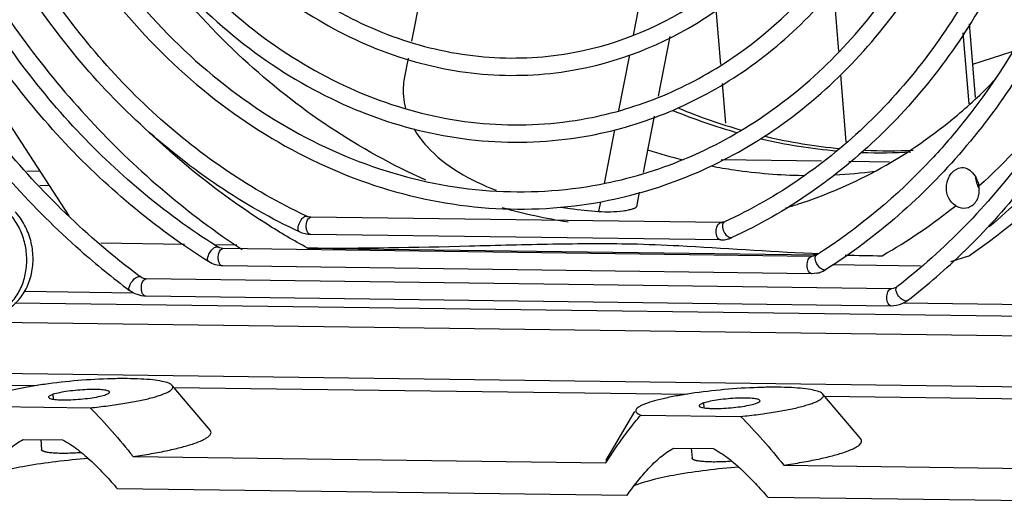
# Model space of a CAD drawing. Header units: inches. Extents: x 0 to 22, y 0 to 17.
# Tile 35 of 55: x 16.134 to 16.709, y 13.212 to 13.496. Entities that reach past the tile are written whole.
import ezdxf

# ---------------------------------------------------------------- set-up
doc = ezdxf.new("R2010")
doc.units = ezdxf.units.IN
doc.header["$LTSCALE"] = 1.21
doc.header["$MEASUREMENT"] = 0
doc.layers.get('0').update_dxf_attribs({"linetype": 'CONTINUOUS'})
doc.layers.add('02___PRT_ALL_AXES', color=7, linetype='CONTINUOUS')
doc.layers.add('AXIS_PART', color=7, linetype='CONTINUOUS')

msp = doc.modelspace()

# ---------------------------------------------------------------- linework, layer by layer
at = {"color": 7, "linetype": 'Continuous'}
for p, q in [((16.49912, 13.5211), (16.49234, 13.48659)), ((16.60919, 13.51435), (16.61226, 13.47727)), ((16.08553, 13.49936), (16.16262, 13.38116)), ((16.54063, 13.50187), (16.54332, 13.4695)), ((16.68853, 13.49324), (16.6921, 13.45025)), ((16.68496, 13.48802), (16.6884, 13.44656)), ((16.49008, 13.47507), (16.48371, 13.44264)), ((16.7135, 13.47694), (16.6905, 13.46955)), ((16.61341, 13.46339), (16.61665, 13.4243)), ((16.54424, 13.45838), (16.54617, 13.43512)), ((16.48148, 13.43124), (16.47535, 13.40004)), ((16.60241, 13.41297), (16.54365, 13.41374)), ((16.64205, 13.41244), (16.61839, 13.41275)), ((16.59147, 13.40471), (16.59211, 13.4047)), ((16.67973, 13.40744), (16.68244, 13.40898)), ((16.47325, 13.38932), (16.47214, 13.38368)), ((16.30094, 13.38091), (16.30172, 13.38083)), ((16.30172, 13.38083), (16.30108, 13.38113)), ((16.30403, 13.38028), (16.30248, 13.38053)), ((16.30374, 13.38025), (16.30403, 13.38028)), ((16.54363, 13.37712), (16.30403, 13.38028)), ((16.54334, 13.3771), (16.54363, 13.37712)), ((16.54575, 13.37757), (16.54461, 13.37721)), ((16.54509, 13.37699), (16.54575, 13.37757)), ((16.5435, 13.367), (16.3039, 13.37015)), ((16.18121, 13.36523), (16.23007, 13.36459)), ((16.24759, 13.36435), (16.2608, 13.36418)), ((16.54997, 13.36837), (16.54963, 13.36826)), ((16.24737, 13.36236), (16.24872, 13.36302)), ((16.24872, 13.36302), (16.24959, 13.3629)), ((16.24959, 13.3629), (16.24894, 13.3633)), ((16.25057, 13.36239), (16.24959, 13.3629)), ((16.25265, 13.36194), (16.25057, 13.36239)), ((16.25236, 13.36192), (16.25265, 13.36194)), ((16.59672, 13.35741), (16.25265, 13.36194)), ((16.3021, 13.3622), (16.59947, 13.35826)), ((16.59775, 13.35895), (16.59677, 13.35899)), ((16.59918, 13.35888), (16.59775, 13.35895)), ((16.59949, 13.35887), (16.59918, 13.35888)), ((16.6003, 13.35883), (16.59949, 13.35887)), ((16.5977, 13.3575), (16.59643, 13.35738)), ((16.59947, 13.3582), (16.5977, 13.3575)), ((16.59902, 13.35773), (16.59947, 13.3582)), ((16.60883, 13.3526), (16.66013, 13.35192)), ((16.61611, 13.35804), (16.63774, 13.35775)), ((16.68815, 13.35752), (16.67776, 13.35418)), ((16.59659, 13.34729), (16.25252, 13.35182)), ((16.59958, 13.34755), (16.59659, 13.34729)), ((16.6049, 13.34966), (16.6044, 13.34946)), ((16.20188, 13.34507), (16.20327, 13.34571)), ((16.20327, 13.34571), (16.20417, 13.34556)), ((16.20417, 13.34556), (16.20355, 13.34602)), ((16.2053, 13.34486), (16.20417, 13.34556)), ((16.20746, 13.34422), (16.20775, 13.34425)), ((16.64326, 13.33851), (16.20775, 13.34425)), ((16.64424, 13.3386), (16.64297, 13.33849)), ((16.73998, 13.3221), (16.13111, 13.33016)), ((16.64313, 13.32839), (16.20761, 13.33412)), ((16.65205, 13.33134), (16.65063, 13.33154)), ((16.65264, 13.3316), (16.65205, 13.33134)), ((16.64612, 13.32865), (16.64313, 13.32839)), ((17.08545, 13.30599), (15.84819, 13.32239)), ((15.84506, 13.29288), (16.81625, 13.28001)), ((15.84126, 13.28595), (16.14405, 13.28194)), ((16.22399, 13.28088), (16.52413, 13.27691)), ((16.60407, 13.27585), (16.81327, 13.27308)), ((16.14618, 13.25036), (16.14667, 13.24449)), ((16.52626, 13.24532), (16.52675, 13.23946))]:
    msp.add_line(p, q, dxfattribs=at)
at = {"color": 3, "linetype": 'Continuous'}
for p, q in [((16.13808, 13.40736), (16.14559, 13.40726)), ((16.14567, 13.39896), (16.15105, 13.39889)), ((16.20053, 13.33599), (16.13641, 13.33684)), ((16.73441, 13.32892), (16.65008, 13.33004)), ((16.13595, 13.25049), (16.1589, 13.25019)), ((16.51604, 13.24546), (16.53899, 13.24515)), ((16.48859, 13.2177), (16.19101, 13.22164))]:
    msp.add_line(p, q, dxfattribs=at)
at = {"color": 7, "linetype": 'Continuous'}
for centre, radius, start, end in [((16.49046, 13.66624), 0.29632, 310.20157, 316.22476), ((16.64792, 13.75574), 0.33745, 247.54411, 254.15293), ((16.53737, 13.77718), 0.47765, 226.60423, 226.9981), ((16.64185, 13.73128), 0.31224, 256.59397, 264.74567), ((16.60032, 13.73357), 0.32936, 252.40009, 256.16292), ((16.64067, 13.71467), 0.29557, 267.47663, 272.94733), ((16.59561, 13.69543), 0.29074, 272.84075, 277.51315), ((16.70588, 13.40423), 0.01351, 183.32158, 184.73776), ((16.7064, 13.40425), 0.01402, 199.77485, 211.48121), ((16.68065, 13.39596), 0.01391, 4.75028, 10.40946), ((16.5014, 13.65828), 0.2841, 286.34123, 287.80833), ((16.50258, 13.69299), 0.31906, 254.2058, 261.29577), ((16.47303, 13.64621), 0.33217, 299.72744, 308.70891), ((16.30436, 13.38648), 0.00624, 244.97554, 252.4091), ((16.5437, 13.38207), 0.00495, 269.23521, 277.66948), ((16.5008, 13.66139), 0.28726, 278.58316, 278.77877), ((16.54371, 13.38197), 0.00485, 277.68774, 280.69302), ((16.50082, 13.66121), 0.28708, 278.77876, 279.0139), ((16.5437, 13.38207), 0.01507, 269.24844, 280.67892), ((16.5437, 13.382), 0.015, 280.70614, 286.18368), ((16.54367, 13.3821), 0.01511, 286.19641, 293.29708), ((16.54364, 13.38218), 0.01519, 293.29292, 294.62852), ((16.47585, 13.70822), 0.46326, 228.5699, 233.16259), ((16.41082, 13.64348), 0.39464, 307.78871, 314.13063), ((16.65329, 14.52242), 1.16477, 268.18361, 269.23521), ((16.59678, 13.36235), 0.01506, 280.72421, 291.43084), ((16.59667, 13.36259), 0.01533, 291.46136, 300.4662), ((16.59658, 13.36276), 0.01552, 300.45329, 302.41768), ((16.64295, 13.34412), 0.01583, 305.43744, 307.74971)]:
    msp.add_arc(centre, radius, start, end, dxfattribs=at)
at = {"color": 3, "linetype": 'Continuous'}
for centre, radius, start, end in [((16.64418, 13.75426), 0.33712, 247.56872, 254.34308), ((16.63813, 13.72954), 0.31166, 256.78409, 265.10659), ((16.63705, 13.71301), 0.29508, 267.84091, 273.40144)]:
    msp.add_arc(centre, radius, start, end, dxfattribs=at)
at = {"color": 7, "linetype": 'Continuous'}
for points, knots in [([(16.16931, 13.36089), (16.14138, 13.38552), (16.09041, 13.44246), (16.03348, 13.54304), (15.99745, 13.65494), (15.98431, 13.77197), (15.99477, 13.88773), (16.02843, 13.99592), (16.08358, 14.09044), (16.1339, 14.14171), (16.16137, 14.16298)], [0, 0, 0, 0, 0.123674, 0.251282, 0.381209, 0.511403, 0.639763, 0.764525, 0.884629, 1, 1, 1, 1]), ([(16.20355, 13.34602), (16.17356, 13.36856), (16.11811, 13.42242), (16.05471, 13.52099), (16.01276, 13.63319), (15.99476, 13.75225), (16.00178, 13.87111), (16.03353, 13.9827), (16.08823, 14.08021), (16.13918, 14.13293), (16.16709, 14.15461)], [0, 0, 0, 0, 0.12228, 0.249205, 0.37914, 0.509849, 0.638951, 0.764372, 0.884787, 1, 1, 1, 1]), ([(16.60984, 14.14902), (16.63991, 14.12651), (16.69553, 14.07265), (16.75911, 13.974), (16.8012, 13.86166), (16.81926, 13.7424), (16.81223, 13.62335), (16.78039, 13.51161), (16.72552, 13.414), (16.67443, 13.36127), (16.64644, 13.33961)], [0, 0, 0, 0, 0.122261, 0.249181, 0.379124, 0.509848, 0.638963, 0.764389, 0.884799, 1, 1, 1, 1]), ([(16.24422, 13.35432), (16.21251, 13.37416), (16.15328, 13.4241), (16.08521, 13.5199), (16.04005, 13.6316), (16.02088, 13.75139), (16.02901, 13.87102), (16.06412, 13.98228), (16.12402, 14.07724), (16.17925, 14.12596), (16.20912, 14.14493)], [0, 0, 0, 0, 0.121591, 0.248298, 0.378499, 0.509721, 0.639256, 0.76479, 0.884997, 1, 1, 1, 1]), ([(16.24894, 13.3633), (16.21805, 13.38272), (16.16031, 13.43159), (16.09393, 13.52529), (16.04984, 13.63458), (16.03111, 13.75177), (16.03901, 13.86876), (16.07318, 13.97744), (16.13142, 14.0701), (16.1851, 14.11762), (16.21411, 14.13611)], [0, 0, 0, 0, 0.121459, 0.248267, 0.378705, 0.510198, 0.63994, 0.765514, 0.885508, 1, 1, 1, 1]), ([(16.56979, 14.14027), (16.60151, 14.12042), (16.66073, 14.07049), (16.7288, 13.97468), (16.77397, 13.86298), (16.79313, 13.7432), (16.785, 13.62356), (16.7499, 13.51231), (16.69, 13.41734), (16.63477, 13.36863), (16.6049, 13.34966)], [0, 0, 0, 0, 0.121591, 0.248298, 0.378499, 0.509721, 0.639256, 0.76479, 0.884997, 1, 1, 1, 1]), ([(16.56442, 14.13168), (16.59096, 14.11508), (16.6411, 14.07448), (16.702, 13.99768), (16.74721, 13.90774), (16.77441, 13.80939), (16.7822, 13.70777), (16.77014, 13.60812), (16.73883, 13.51571), (16.70534, 13.46096), (16.68596, 13.4366)], [0, 0, 0, 0, 0.119449, 0.243576, 0.371311, 0.500933, 0.63041, 0.757729, 0.881246, 1, 1, 1, 1]), ([(16.29745, 13.37165), (16.26459, 13.38695), (16.20205, 13.42944), (16.12896, 13.51813), (16.07949, 13.62575), (16.05757, 13.74341), (16.06494, 13.86156), (16.10131, 13.97059), (16.1641, 14.06131), (16.2218, 14.10492), (16.25259, 14.12066)], [0, 0, 0, 0, 0.120213, 0.246311, 0.37679, 0.508855, 0.639269, 0.765254, 0.885343, 1, 1, 1, 1]), ([(16.51656, 14.12293), (16.54995, 14.10739), (16.61342, 14.06402), (16.68713, 13.97339), (16.73634, 13.86351), (16.757, 13.74375), (16.74743, 13.62409), (16.70807, 13.51458), (16.64179, 13.42475), (16.58174, 13.38293), (16.54997, 13.36837)], [0, 0, 0, 0, 0.120445, 0.246864, 0.377664, 0.509926, 0.640309, 0.766017, 0.885682, 1, 1, 1, 1]), ([(16.51229, 14.11376), (16.54477, 14.09863), (16.6066, 14.05635), (16.67846, 13.96792), (16.72652, 13.86058), (16.74676, 13.74352), (16.73749, 13.62664), (16.69922, 13.51979), (16.63485, 13.43235), (16.57655, 13.39169), (16.54575, 13.37757)], [0, 0, 0, 0, 0.120203, 0.246717, 0.377827, 0.510469, 0.641152, 0.76693, 0.88632, 1, 1, 1, 1]), ([(16.30108, 13.38113), (16.26941, 13.39596), (16.20909, 13.43704), (16.13832, 13.52264), (16.09004, 13.62663), (16.06811, 13.74048), (16.07423, 13.85502), (16.10816, 13.96101), (16.16741, 14.04964), (16.22222, 14.09286), (16.25154, 14.10868)], [0, 0, 0, 0, 0.119866, 0.245891, 0.376495, 0.508809, 0.639511, 0.765705, 0.885763, 1, 1, 1, 1]), ([(16.09868, 13.75106), (16.10103, 13.69883), (16.1191, 13.62051), (16.1692, 13.52983), (16.21784, 13.47188), (16.2755, 13.42669), (16.33965, 13.39645), (16.40727, 13.38279), (16.45272, 13.38537), (16.4746, 13.3895)], [0, 0, 0, 0, 0.267131, 0.398906, 0.527129, 0.650978, 0.770405, 0.88622, 1, 1, 1, 1]), ([(16.1088, 13.75151), (16.11108, 13.70061), (16.12866, 13.62429), (16.17738, 13.53594), (16.22459, 13.47954), (16.28048, 13.43562), (16.34252, 13.40625), (16.4078, 13.393), (16.45164, 13.39547), (16.47272, 13.39945)], [0, 0, 0, 0, 0.268257, 0.400478, 0.528951, 0.652775, 0.771858, 0.887037, 1, 1, 1, 1]), ([(16.13184, 13.75062), (16.13393, 13.70403), (16.15005, 13.63416), (16.19476, 13.55327), (16.23816, 13.50157), (16.28961, 13.46126), (16.34686, 13.43427), (16.40721, 13.42209), (16.44778, 13.42439), (16.46731, 13.42808)], [0, 0, 0, 0, 0.267065, 0.398814, 0.527023, 0.650873, 0.77032, 0.886173, 1, 1, 1, 1]), ([(16.14195, 13.75108), (16.14398, 13.70581), (16.15961, 13.63795), (16.20293, 13.55938), (16.24491, 13.50923), (16.29458, 13.47018), (16.34973, 13.44408), (16.40774, 13.4323), (16.4467, 13.43449), (16.46543, 13.43803)], [0, 0, 0, 0, 0.268329, 0.400579, 0.529068, 0.65289, 0.771952, 0.88709, 1, 1, 1, 1]), ([(16.165, 13.75019), (16.16684, 13.70923), (16.18101, 13.64781), (16.22032, 13.5767), (16.25848, 13.53126), (16.30373, 13.49581), (16.35409, 13.47208), (16.40718, 13.46138), (16.44287, 13.46341), (16.46005, 13.46666)], [0, 0, 0, 0, 0.266982, 0.398699, 0.526889, 0.650741, 0.770212, 0.886112, 1, 1, 1, 1]), ([(16.17511, 13.75064), (16.17689, 13.71101), (16.19472, 13.63305), (16.24992, 13.55095), (16.3087, 13.50474), (16.35696, 13.48189), (16.40771, 13.47159), (16.44179, 13.47351), (16.45817, 13.47661)], [0, 0, 0, 0, 0.268757, 0.528638, 0.652611, 0.77179, 0.887017, 1, 1, 1, 1]), ([(16.82457, 13.75374), (16.82699, 13.71642), (16.82468, 13.64197), (16.79946, 13.53491), (16.75371, 13.4386), (16.70999, 13.38386), (16.68561, 13.36022)], [0, 0, 0, 0, 0.261172, 0.516284, 0.762847, 1, 1, 1, 1]), ([(16.45817, 13.47661), (16.48461, 13.48161), (16.53709, 13.50377), (16.59744, 13.56654), (16.63411, 13.65016), (16.64031, 13.71247), (16.6389, 13.74394)], [0, 0, 0, 0, 0.230753, 0.472407, 0.729751, 1, 1, 1, 1]), ([(16.46005, 13.46666), (16.48778, 13.4719), (16.54268, 13.49504), (16.60578, 13.5604), (16.644, 13.64722), (16.65048, 13.71182), (16.64901, 13.7444)], [0, 0, 0, 0, 0.232414, 0.474678, 0.731338, 1, 1, 1, 1]), ([(16.46731, 13.42808), (16.48306, 13.43105), (16.51421, 13.4404), (16.57227, 13.47195), (16.63309, 13.53468), (16.67645, 13.63341), (16.68384, 13.70689), (16.68217, 13.74396)], [0, 0, 0, 0, 0.115949, 0.233264, 0.475193, 0.731576, 1, 1, 1, 1]), ([(16.46543, 13.43803), (16.48053, 13.44088), (16.51041, 13.44986), (16.56619, 13.48023), (16.62475, 13.54082), (16.66655, 13.63634), (16.67367, 13.70754), (16.67206, 13.74351)], [0, 0, 0, 0, 0.115152, 0.231807, 0.473201, 0.730185, 1, 1, 1, 1]), ([(16.47272, 13.39945), (16.48971, 13.40266), (16.52334, 13.41276), (16.58611, 13.44694), (16.652, 13.5151), (16.69902, 13.62254), (16.70703, 13.70262), (16.70522, 13.74307)], [0, 0, 0, 0, 0.115197, 0.231891, 0.473316, 0.730265, 1, 1, 1, 1]), ([(16.4746, 13.3895), (16.49224, 13.39284), (16.52714, 13.40331), (16.59219, 13.43866), (16.66034, 13.50896), (16.70891, 13.61961), (16.71719, 13.70198), (16.71533, 13.74353)], [0, 0, 0, 0, 0.115908, 0.233188, 0.475089, 0.731503, 1, 1, 1, 1]), ([(16.37122, 13.40199), (16.33208, 13.41917), (16.25776, 13.46941), (16.20273, 13.53969), (16.18013, 13.5787)], [0, 0, 0, 0, 0.486684, 1, 1, 1, 1]), ([(16.107, 13.52773), (16.12703, 13.49423), (16.17338, 13.43229), (16.2324, 13.38205), (16.26386, 13.36135)], [0, 0, 0, 0, 0.50889, 1, 1, 1, 1]), ([(16.789, 13.48435), (16.77748, 13.46334), (16.75118, 13.42376), (16.71805, 13.38962), (16.70028, 13.37457)], [0, 0, 0, 0, 0.507094, 1, 1, 1, 1]), ([(16.68815, 13.35752), (16.71049, 13.37267), (16.75238, 13.40889), (16.78528, 13.45333), (16.79952, 13.47725)], [0, 0, 0, 0, 0.492279, 1, 1, 1, 1]), ([(16.35871, 13.46229), (16.35841, 13.46081), (16.35753, 13.45466), (16.35807, 13.4483), (16.35925, 13.44376)], [0, 0, 0, 0, 0.243513, 1, 1, 1, 1]), ([(16.75153, 13.46349), (16.74737, 13.45746), (16.73028, 13.43414), (16.71045, 13.41282), (16.69433, 13.39847)], [0, 0, 0, 0, 0.25362, 1, 1, 1, 1]), ([(16.58829, 13.3878), (16.6052, 13.39323), (16.6383, 13.40764), (16.66792, 13.42826), (16.68173, 13.43992)], [0, 0, 0, 0, 0.495749, 1, 1, 1, 1]), ([(16.68596, 13.4366), (16.67977, 13.42881), (16.65431, 13.39924), (16.624, 13.37378), (16.59947, 13.3582)], [0, 0, 0, 0, 0.255142, 1, 1, 1, 1]), ([(16.3021, 13.3622), (16.29404, 13.36659), (16.26186, 13.38554), (16.23219, 13.40867), (16.2116, 13.42786)], [0, 0, 0, 0, 0.245882, 1, 1, 1, 1]), ([(16.3641, 13.43205), (16.36624, 13.42834), (16.37858, 13.41201), (16.39733, 13.4017), (16.41228, 13.39602)], [0, 0, 0, 0, 0.211342, 1, 1, 1, 1]), ([(16.5379, 13.4102), (16.54235, 13.40935), (16.56006, 13.40635), (16.57804, 13.40489), (16.59147, 13.40471)], [0, 0, 0, 0, 0.252202, 1, 1, 1, 1]), ([(16.67535, 13.39763), (16.67538, 13.39859), (16.67584, 13.4022), (16.67769, 13.40571), (16.67973, 13.40744)], [0, 0, 0, 0, 0.264399, 1, 1, 1, 1]), ([(16.68244, 13.40898), (16.68364, 13.40936), (16.68644, 13.4094), (16.69013, 13.40709), (16.69292, 13.4033), (16.69402, 13.40015), (16.69433, 13.39847)], [0, 0, 0, 0, 0.213487, 0.444425, 0.711582, 1, 1, 1, 1]), ([(16.68075, 13.387), (16.67903, 13.38803), (16.6761, 13.39129), (16.67529, 13.39552), (16.67535, 13.39763)], [0, 0, 0, 0, 0.487459, 1, 1, 1, 1]), ([(16.68815, 13.386), (16.69018, 13.38665), (16.69394, 13.38996), (16.69471, 13.39474), (16.69451, 13.39711)], [0, 0, 0, 0, 0.472258, 1, 1, 1, 1]), ([(16.44996, 13.38621), (16.45178, 13.38592), (16.45914, 13.38482), (16.46655, 13.38407), (16.47214, 13.38368)], [0, 0, 0, 0, 0.246949, 1, 1, 1, 1]), ([(16.47214, 13.38368), (16.47448, 13.38346), (16.47926, 13.38338), (16.48509, 13.38381), (16.48934, 13.38447), (16.49176, 13.38505), (16.49331, 13.38559), (16.49414, 13.38616), (16.49419, 13.38646)], [0, 0, 0, 0, 0.312053, 0.634075, 0.773219, 0.884335, 0.960132, 1, 1, 1, 1]), ([(16.68075, 13.387), (16.68132, 13.38666), (16.68361, 13.38556), (16.68638, 13.38543), (16.68815, 13.386)], [0, 0, 0, 0, 0.263707, 1, 1, 1, 1]), ([(16.29745, 13.37165), (16.29686, 13.37192), (16.29629, 13.37391), (16.29706, 13.37661), (16.29849, 13.37929), (16.30011, 13.38075), (16.30094, 13.38091)], [0, 0, 0, 0, 0.175838, 0.460342, 0.771708, 1, 1, 1, 1]), ([(16.3039, 13.37015), (16.30326, 13.37017), (16.30206, 13.37117), (16.30138, 13.37319), (16.30111, 13.37607), (16.30165, 13.37847), (16.30259, 13.37953)], [0, 0, 0, 0, 0.180971, 0.374147, 0.599215, 1, 1, 1, 1]), ([(16.5435, 13.367), (16.54272, 13.36701), (16.54111, 13.36872), (16.54072, 13.37186), (16.54108, 13.37504), (16.54252, 13.37694), (16.54334, 13.3771)], [0, 0, 0, 0, 0.194844, 0.48856, 0.790949, 1, 1, 1, 1]), ([(16.54685, 13.36964), (16.54587, 13.37071), (16.54466, 13.37306), (16.54445, 13.37603), (16.54509, 13.37699)], [0, 0, 0, 0, 0.557171, 1, 1, 1, 1]), ([(16.49137, 13.36452), (16.47603, 13.36485), (16.44445, 13.36458), (16.38139, 13.36288), (16.33362, 13.36178), (16.3021, 13.3622)], [0, 0, 0, 0, 0.243123, 0.500367, 1, 1, 1, 1]), ([(16.59677, 13.35899), (16.57085, 13.36017), (16.53576, 13.36289), (16.5006, 13.36432), (16.49137, 13.36452)], [0, 0, 0, 0, 0.737548, 1, 1, 1, 1]), ([(16.54963, 13.36826), (16.54942, 13.36822), (16.54833, 13.36826), (16.54742, 13.36901), (16.54685, 13.36964)], [0, 0, 0, 0, 0.202526, 1, 1, 1, 1]), ([(16.24422, 13.35432), (16.24319, 13.35495), (16.24399, 13.35801), (16.24538, 13.36039), (16.24666, 13.36184), (16.24737, 13.36236)], [0, 0, 0, 0, 0.396228, 0.710128, 1, 1, 1, 1]), ([(16.25252, 13.35182), (16.25187, 13.35183), (16.25068, 13.35284), (16.24999, 13.35485), (16.24973, 13.35774), (16.25027, 13.36013), (16.25121, 13.3612)], [0, 0, 0, 0, 0.180971, 0.374147, 0.599215, 1, 1, 1, 1]), ([(16.59659, 13.34729), (16.59581, 13.3473), (16.5942, 13.34901), (16.59381, 13.35215), (16.59417, 13.35532), (16.59561, 13.35723), (16.59643, 13.35738)], [0, 0, 0, 0, 0.194844, 0.48856, 0.790949, 1, 1, 1, 1]), ([(16.60145, 13.35075), (16.60038, 13.35174), (16.59897, 13.35386), (16.59844, 13.35679), (16.59902, 13.35773)], [0, 0, 0, 0, 0.570467, 1, 1, 1, 1]), ([(16.6044, 13.34946), (16.60419, 13.34942), (16.60307, 13.34946), (16.6021, 13.35015), (16.60145, 13.35075)], [0, 0, 0, 0, 0.19967, 1, 1, 1, 1]), ([(16.1981, 13.33746), (16.19774, 13.33773), (16.19758, 13.33917), (16.19875, 13.34187), (16.20039, 13.34406), (16.20188, 13.34507)], [0, 0, 0, 0, 0.149753, 0.401158, 1, 1, 1, 1]), ([(16.20761, 13.33412), (16.20697, 13.33413), (16.20578, 13.33514), (16.20509, 13.33716), (16.20482, 13.34004), (16.20536, 13.34244), (16.20631, 13.3435)], [0, 0, 0, 0, 0.180971, 0.374147, 0.599215, 1, 1, 1, 1]), ([(16.64313, 13.32839), (16.64236, 13.3284), (16.64074, 13.33011), (16.64035, 13.33325), (16.64071, 13.33643), (16.64215, 13.33833), (16.64297, 13.33849)], [0, 0, 0, 0, 0.194844, 0.48856, 0.790949, 1, 1, 1, 1]), ([(16.65063, 13.33154), (16.6498, 13.33187), (16.64821, 13.33312), (16.64633, 13.33549), (16.64537, 13.33877), (16.64644, 13.33961)], [0, 0, 0, 0, 0.274157, 0.583725, 1, 1, 1, 1]), ([(16.16981, 13.24275), (16.1683, 13.24264), (16.16534, 13.24246), (16.1617, 13.24235), (16.15893, 13.24234), (16.157, 13.24237), (16.15519, 13.24243), (16.15353, 13.24253), (16.15202, 13.24267), (16.15068, 13.24284), (16.14967, 13.24301), (16.14896, 13.24316), (16.1485, 13.24328), (16.14809, 13.24341), (16.14773, 13.24355), (16.14742, 13.24369), (16.14716, 13.24383), (16.14696, 13.24399), (16.1468, 13.24415), (16.1467, 13.24431), (16.14667, 13.24443), (16.14667, 13.24449)], [0, 0, 0, 0, 0.192033, 0.375167, 0.461412, 0.543112, 0.619575, 0.690163, 0.754299, 0.811486, 0.861309, 0.883366, 0.903483, 0.921652, 0.937879, 0.952193, 0.964659, 0.975397, 0.98461, 0.992638, 1, 1, 1, 1]), ([(16.54989, 13.23771), (16.54838, 13.2376), (16.54542, 13.23743), (16.54178, 13.23732), (16.53901, 13.2373), (16.53708, 13.23733), (16.53528, 13.2374), (16.53361, 13.2375), (16.5321, 13.23763), (16.53076, 13.2378), (16.52976, 13.23797), (16.52905, 13.23813), (16.52859, 13.23825), (16.52818, 13.23838), (16.52781, 13.23851), (16.5275, 13.23865), (16.52725, 13.2388), (16.52704, 13.23895), (16.52689, 13.23911), (16.52679, 13.23928), (16.52676, 13.2394), (16.52675, 13.23946)], [0, 0, 0, 0, 0.192033, 0.375167, 0.461412, 0.543112, 0.619575, 0.690163, 0.754299, 0.811486, 0.861309, 0.883366, 0.903483, 0.921652, 0.937879, 0.952193, 0.964659, 0.975397, 0.98461, 0.992638, 1, 1, 1, 1])]:
    msp.add_open_spline(points, degree=3, knots=knots, dxfattribs=at)
for points in [[(16.69242, 13.40311), (16.69252, 13.40189), (16.69279, 13.40067), (16.6932, 13.39951)], [(16.30259, 13.37953), (16.30289, 13.37987), (16.3033, 13.38017), (16.30374, 13.38025)], [(16.3039, 13.37015), (16.30169, 13.37018), (16.29945, 13.37072), (16.29745, 13.37165)], [(16.25121, 13.3612), (16.25151, 13.36153), (16.25191, 13.36183), (16.25236, 13.36192)], [(16.25252, 13.35182), (16.24963, 13.35186), (16.24667, 13.35279), (16.24422, 13.35432)], [(16.20775, 13.34425), (16.20691, 13.34426), (16.20605, 13.34449), (16.2053, 13.34486)], [(16.20631, 13.3435), (16.20661, 13.34384), (16.20701, 13.34414), (16.20746, 13.34422)], [(16.20761, 13.33412), (16.20426, 13.33417), (16.20079, 13.33544), (16.1981, 13.33746)], [(16.64644, 13.33961), (16.6458, 13.33911), (16.64503, 13.33874), (16.64424, 13.3386)], [(16.65213, 13.33122), (16.65035, 13.32996), (16.64826, 13.32905), (16.64612, 13.32865)]]:
    msp.add_open_spline(points, degree=3, dxfattribs=at)
at = {"color": 3, "linetype": 'Continuous'}
for points, knots in [([(16.10851, 13.22273), (16.11047, 13.22544), (16.11446, 13.23075), (16.12085, 13.23834), (16.12779, 13.24523), (16.1331, 13.24904), (16.13595, 13.25049)], [0, 0, 0, 0, 0.254591, 0.50689, 0.755766, 1, 1, 1, 1]), ([(16.1589, 13.25019), (16.16204, 13.24864), (16.16798, 13.24468), (16.17606, 13.23761), (16.18372, 13.22984), (16.1886, 13.22441), (16.19101, 13.22164)], [0, 0, 0, 0, 0.242954, 0.492351, 0.745201, 1, 1, 1, 1]), ([(16.48859, 13.2177), (16.49055, 13.2204), (16.49454, 13.22572), (16.50093, 13.2333), (16.50788, 13.24019), (16.51319, 13.244), (16.51604, 13.24546)], [0, 0, 0, 0, 0.254591, 0.50689, 0.755766, 1, 1, 1, 1]), ([(16.53899, 13.24515), (16.54212, 13.2436), (16.54806, 13.23964), (16.55614, 13.23257), (16.5638, 13.2248), (16.56869, 13.21937), (16.5711, 13.21661)], [0, 0, 0, 0, 0.242954, 0.492351, 0.745201, 1, 1, 1, 1]), ([(16.17399, 13.23935), (16.16767, 13.23886), (16.1555, 13.23766), (16.13854, 13.23519), (16.12603, 13.23266), (16.11788, 13.23037), (16.11453, 13.22919), (16.11307, 13.22857)], [0, 0, 0, 0, 0.306921, 0.591014, 0.828399, 0.923339, 1, 1, 1, 1]), ([(16.55408, 13.23431), (16.54775, 13.23382), (16.53558, 13.23262), (16.51862, 13.23015), (16.50611, 13.22762), (16.49796, 13.22534), (16.49461, 13.22415), (16.49316, 13.22353)], [0, 0, 0, 0, 0.306921, 0.591014, 0.828399, 0.923339, 1, 1, 1, 1])]:
    msp.add_open_spline(points, degree=3, knots=knots, dxfattribs=at)
at = {"layer": '02___PRT_ALL_AXES', "color": 7, "linetype": 'Continuous'}
msp.add_open_spline([(16.11799, 13.32333), (16.12042, 13.32417), (16.12512, 13.32665), (16.13092, 13.33231), (16.13519, 13.33957), (16.1377, 13.34794), (16.1383, 13.35689), (16.13698, 13.36587), (16.13381, 13.37432), (16.13053, 13.37934), (16.12864, 13.38159)], degree=3, knots=[0, 0, 0, 0, 0.112509, 0.228912, 0.350518, 0.477251, 0.607813, 0.740078, 0.871552, 1, 1, 1, 1], dxfattribs=at)
at = {"layer": '02___PRT_ALL_AXES', "color": 3, "linetype": 'Continuous'}
msp.add_open_spline([(16.11813, 13.32308), (16.11948, 13.32334), (16.12216, 13.32408), (16.12726, 13.32644), (16.13298, 13.33101), (16.13807, 13.33846), (16.14116, 13.34733), (16.14204, 13.35697), (16.14066, 13.36669), (16.13713, 13.37578), (16.13342, 13.3811), (16.1313, 13.38343)], degree=3, knots=[0, 0, 0, 0, 0.056101, 0.112595, 0.228038, 0.348854, 0.475386, 0.606355, 0.73935, 0.871457, 1, 1, 1, 1], dxfattribs=at)
at = {"layer": 'AXIS_PART', "color": 7, "linetype": 'Continuous'}
for p, q in [((16.36806, 13.50993), (16.36279, 13.48309)), ((16.51369, 13.48574), (16.50685, 13.45089)), ((16.36083, 13.47313), (16.35871, 13.46229)), ((16.50458, 13.43935), (16.4981, 13.40635)), ((16.49584, 13.39485), (16.49419, 13.38643)), ((16.24516, 13.25583), (16.22302, 13.28203)), ((16.1537, 13.274), (16.15347, 13.27684)), ((16.62524, 13.25079), (16.60311, 13.27699)), ((16.11673, 13.26973), (16.17498, 13.26896)), ((16.4765, 13.23847), (16.49332, 13.26677)), ((16.53379, 13.26896), (16.53355, 13.2718)), ((16.49681, 13.2647), (16.55506, 13.26392)), ((16.47626, 13.23684), (16.48325, 13.24718)), ((16.20019, 13.2405), (16.47626, 13.23684)), ((16.47652, 13.23848), (16.47626, 13.23684)), ((16.58028, 13.23547), (16.91493, 13.23103))]:
    msp.add_line(p, q, dxfattribs=at)
at = {"layer": 'AXIS_PART', "color": 3, "linetype": 'Continuous'}
msp.add_line((16.9165, 13.21203), (16.5711, 13.21661), dxfattribs=at)
at = {"layer": 'AXIS_PART', "color": 7, "linetype": 'Continuous'}
for points, knots in [([(16.22303, 13.28202), (16.2228, 13.28229), (16.22213, 13.2828), (16.22017, 13.28372), (16.21661, 13.28459), (16.21118, 13.28536), (16.20434, 13.28585), (16.19631, 13.28606), (16.18401, 13.28593), (16.16786, 13.285), (16.15178, 13.28326), (16.13963, 13.28136), (16.13174, 13.27984), (16.12508, 13.27822), (16.12041, 13.27676), (16.11748, 13.27554), (16.11587, 13.27471), (16.11469, 13.2739), (16.11412, 13.27329), (16.11394, 13.27298)], [0, 0, 0, 0, 0.009535, 0.022212, 0.057944, 0.107428, 0.16947, 0.242186, 0.323299, 0.499952, 0.676618, 0.757721, 0.830446, 0.892492, 0.941987, 0.961637, 0.977782, 0.990465, 1, 1, 1, 1]), ([(16.18635, 13.27811), (16.18633, 13.27827), (16.18613, 13.27852), (16.18576, 13.27872), (16.18514, 13.27897), (16.1841, 13.27922), (16.18256, 13.27944), (16.18065, 13.2796), (16.17755, 13.27971), (16.17319, 13.27964), (16.16772, 13.27929), (16.16234, 13.27869), (16.15758, 13.27791), (16.1547, 13.27723), (16.15347, 13.27684)], [0, 0, 0, 0, 0.014461, 0.025047, 0.038428, 0.073861, 0.120683, 0.178088, 0.24468, 0.398904, 0.568161, 0.735503, 0.884389, 1, 1, 1, 1]), ([(16.17498, 13.26896), (16.17848, 13.26931), (16.18529, 13.27008), (16.19503, 13.27149), (16.20375, 13.27309), (16.21022, 13.27459), (16.21462, 13.27586), (16.2173, 13.27677), (16.21951, 13.27768), (16.22124, 13.27856), (16.22248, 13.27943), (16.22327, 13.2803), (16.2235, 13.28126), (16.22321, 13.2818), (16.22303, 13.28202)], [0, 0, 0, 0, 0.20366, 0.395856, 0.568831, 0.716495, 0.779223, 0.833786, 0.879833, 0.917223, 0.94607, 0.967238, 0.983389, 1, 1, 1, 1]), ([(16.18363, 13.27644), (16.18404, 13.27657), (16.18474, 13.27681), (16.18561, 13.27723), (16.18617, 13.27762), (16.18636, 13.27797), (16.18635, 13.27811)], [0, 0, 0, 0, 0.381682, 0.672726, 0.872586, 1, 1, 1, 1]), ([(16.60311, 13.27699), (16.60288, 13.27726), (16.60221, 13.27777), (16.60025, 13.27868), (16.59669, 13.27956), (16.59127, 13.28032), (16.58442, 13.28081), (16.57639, 13.28102), (16.56409, 13.28089), (16.54795, 13.27997), (16.53187, 13.27822), (16.51971, 13.27633), (16.51183, 13.2748), (16.50516, 13.27318), (16.50049, 13.27173), (16.49756, 13.27051), (16.49596, 13.26968), (16.49478, 13.26886), (16.4942, 13.26825), (16.49402, 13.26795)], [0, 0, 0, 0, 0.009535, 0.022212, 0.057944, 0.107428, 0.16947, 0.242186, 0.323299, 0.499952, 0.676618, 0.757721, 0.830446, 0.892492, 0.941987, 0.961637, 0.977782, 0.990465, 1, 1, 1, 1]), ([(16.15347, 13.27684), (16.15307, 13.27671), (16.15237, 13.27646), (16.1515, 13.27604), (16.15093, 13.27566), (16.15074, 13.2753), (16.15076, 13.27516)], [0, 0, 0, 0, 0.381682, 0.672726, 0.872586, 1, 1, 1, 1]), ([(16.15076, 13.27516), (16.15077, 13.275), (16.15098, 13.27476), (16.15134, 13.27455), (16.15196, 13.2743), (16.153, 13.27405), (16.15455, 13.27383), (16.15645, 13.27368), (16.15955, 13.27356), (16.16391, 13.27363), (16.16938, 13.27399), (16.17477, 13.27458), (16.17952, 13.27537), (16.18241, 13.27604), (16.18363, 13.27644)], [0, 0, 0, 0, 0.014461, 0.025047, 0.038428, 0.073861, 0.120683, 0.178088, 0.24468, 0.398904, 0.568161, 0.735503, 0.884389, 1, 1, 1, 1]), ([(16.56643, 13.27308), (16.56642, 13.27324), (16.56621, 13.27348), (16.56584, 13.27369), (16.56522, 13.27394), (16.56418, 13.27418), (16.56264, 13.27441), (16.56074, 13.27456), (16.55763, 13.27468), (16.55328, 13.27461), (16.54781, 13.27425), (16.54242, 13.27365), (16.53766, 13.27287), (16.53478, 13.2722), (16.53355, 13.2718)], [0, 0, 0, 0, 0.014461, 0.025047, 0.038428, 0.073861, 0.120683, 0.178088, 0.24468, 0.398904, 0.568161, 0.735503, 0.884389, 1, 1, 1, 1]), ([(16.55506, 13.26392), (16.55857, 13.26427), (16.56537, 13.26504), (16.57511, 13.26646), (16.58384, 13.26806), (16.5903, 13.26955), (16.5947, 13.27083), (16.59738, 13.27174), (16.59959, 13.27264), (16.60132, 13.27353), (16.60257, 13.2744), (16.60335, 13.27526), (16.60359, 13.27623), (16.60329, 13.27677), (16.60311, 13.27699)], [0, 0, 0, 0, 0.20366, 0.395856, 0.568831, 0.716495, 0.779223, 0.833786, 0.879833, 0.917223, 0.94607, 0.967238, 0.983389, 1, 1, 1, 1]), ([(16.56372, 13.2714), (16.56412, 13.27153), (16.56482, 13.27178), (16.56569, 13.2722), (16.56626, 13.27258), (16.56644, 13.27294), (16.56643, 13.27308)], [0, 0, 0, 0, 0.381682, 0.672726, 0.872586, 1, 1, 1, 1]), ([(16.17498, 13.26896), (16.1795, 13.26456), (16.1881, 13.25521), (16.1962, 13.24546), (16.20019, 13.2405)], [0, 0, 0, 0, 0.497776, 1, 1, 1, 1]), ([(16.49402, 13.26795), (16.49386, 13.26768), (16.49365, 13.26703), (16.4942, 13.26604), (16.49531, 13.26529), (16.49626, 13.26489), (16.49681, 13.2647)], [0, 0, 0, 0, 0.18909, 0.379387, 0.640397, 1, 1, 1, 1]), ([(16.53355, 13.2718), (16.53315, 13.27167), (16.53245, 13.27143), (16.53158, 13.27101), (16.53101, 13.27062), (16.53083, 13.27027), (16.53084, 13.27013)], [0, 0, 0, 0, 0.381682, 0.672726, 0.872586, 1, 1, 1, 1]), ([(16.53084, 13.27013), (16.53085, 13.26997), (16.53106, 13.26972), (16.53143, 13.26951), (16.53205, 13.26926), (16.53309, 13.26902), (16.53463, 13.2688), (16.53653, 13.26864), (16.53964, 13.26853), (16.54399, 13.2686), (16.54946, 13.26895), (16.55485, 13.26955), (16.55961, 13.27033), (16.56249, 13.27101), (16.56372, 13.2714)], [0, 0, 0, 0, 0.014461, 0.025047, 0.038428, 0.073861, 0.120683, 0.178088, 0.24468, 0.398904, 0.568161, 0.735503, 0.884389, 1, 1, 1, 1]), ([(16.48325, 13.24718), (16.48537, 13.25021), (16.48972, 13.25619), (16.49437, 13.26194), (16.49681, 13.2647)], [0, 0, 0, 0, 0.50222, 1, 1, 1, 1]), ([(16.55506, 13.26392), (16.55958, 13.25952), (16.56818, 13.25018), (16.57628, 13.24042), (16.58028, 13.23547)], [0, 0, 0, 0, 0.497776, 1, 1, 1, 1]), ([(16.20019, 13.2405), (16.20375, 13.24102), (16.21052, 13.24209), (16.22005, 13.24392), (16.22833, 13.24586), (16.23513, 13.24784), (16.23978, 13.2496), (16.24259, 13.25105), (16.24407, 13.25203), (16.24509, 13.25299), (16.24568, 13.25398), (16.24571, 13.25501), (16.24537, 13.25558), (16.24516, 13.25583)], [0, 0, 0, 0, 0.214963, 0.410684, 0.581671, 0.724104, 0.835122, 0.878378, 0.913484, 0.940995, 0.962272, 0.980364, 1, 1, 1, 1]), ([(16.58028, 13.23547), (16.58383, 13.23598), (16.5906, 13.23706), (16.60013, 13.23889), (16.60841, 13.24082), (16.61522, 13.2428), (16.61986, 13.24456), (16.62267, 13.24601), (16.62415, 13.24699), (16.62517, 13.24796), (16.62576, 13.24894), (16.62579, 13.24998), (16.62545, 13.25054), (16.62524, 13.25079)], [0, 0, 0, 0, 0.214963, 0.410684, 0.581671, 0.724104, 0.835122, 0.878378, 0.913484, 0.940995, 0.962272, 0.980364, 1, 1, 1, 1])]:
    msp.add_open_spline(points, degree=3, knots=knots, dxfattribs=at)

doc.saveas('drawing.dxf')
